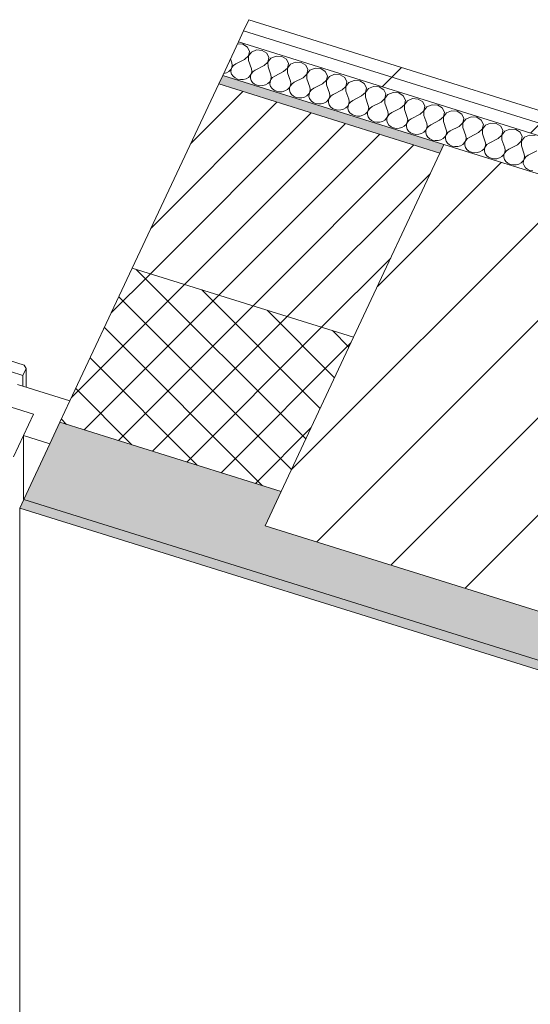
# Model space of a CAD drawing. Header units: millimetres. Extents: x -21126 to 28102, y -1237 to 9397.
# Tile 100 of 226: x -8159 to -7676, y 1245 to 2175. Entities that reach past the tile are written whole.
import ezdxf

# ---------------------------------------------------------------- set-up
doc = ezdxf.new("R2010")
doc.units = ezdxf.units.MM
doc.header["$MEASUREMENT"] = 0
doc.linetypes.add('Wipeout_Contour', pattern=[1000, 0, -1000])
for name, color, linetype in [('10_ESTR_Pilars', 7, 'Continuous'), ('12_FAÇ_Façana', 7, 'Continuous'), ('Nuevo_08_E_Envans secs', 7, 'Continuous'), ('Ventanas Archicad', 7, 'Continuous')]:
    doc.layers.add(name, color=color, linetype=linetype)
for name, color, linetype, lineweight in [('10_ESTR_Pilars_Pluma_Nº__28', 7, 'Continuous', 20), ('10_ESTR_Pilars_Pluma_Nº__42', 8, 'Continuous', 25), ('12_FAÇ_Façana_Pluma_Nº__2', 8, 'Continuous', 5), ('12_FAÇ_Façana_Pluma_Nº__47', 7, 'Continuous', 20), ('12_FAÇ_Façana_Pluma_Nº__7', 7, 'Continuous', 5), ('Nuevo_08_E_Envans secs_Pluma_Nº__1', 7, 'Continuous', 5), ('Ventanas Archicad_Pluma_Nº__1', 7, 'Continuous', 5)]:
    doc.layers.add(name, color=color, linetype=linetype, lineweight=lineweight)
for name, color, linetype, lineweight, true_color in [('12_FAÇ_Façana_Pluma_Nº__102', 7, 'Continuous', 5, 0xcccccc), ('12_FAÇ_Façana_Pluma_Nº__174', 7, 'Continuous', 13, 0xe4ad2c), ('12_FAÇ_Façana_Pluma_Nº__176', 7, 'Continuous', 15, 0x93a0c6), ('Nuevo_08_E_Envans secs_Pluma_Nº__102', 7, 'Continuous', 5, 0xcccccc), ('Nuevo_08_E_Envans secs_Pluma_Nº__177', 7, 'Continuous', 15, 0xf7e046), ('Ventanas Archicad_Pluma_Nº__23', 7, 'Continuous', 5, 0xa4a4a6)]:
    doc.layers.add(name, color=color, linetype=linetype, lineweight=lineweight, true_color=true_color)
pattern_1 = [(45, (0, 0), (-183.848, 183.848), [195, -65]), (45, (7e-14, 183.85), (-183.848, 183.848), [195, -65])]

# ---------------------------------------------------------------- blocks, each defined once
blk = doc.blocks.new('Elem Sección_15_1')
at = {"color": 254, "linetype": 'Wipeout_Contour', "lineweight": 0, "ltscale": 31540.408785}
blk.add_wipeout([(-7580.05, 1588.85), (-7411.12, 1948.65), (-7757.97, 2056.98), (-7926.9, 1697.18)], dxfattribs=at).dxf.layer = '10_ESTR_Pilars'
at = {"layer": '10_ESTR_Pilars_Pluma_Nº__42', "linetype": 'Continuous', "lineweight": 25}
h = blk.add_hatch(dxfattribs=at)
h.set_pattern_fill('00_GCT_trama_45º_e1_400__05', color=8, style=0, pattern_type=2)
h.set_pattern_definition([(45, (0, 0), (-45.96194, 45.96194), [])])
h.paths.add_polyline_path([(-7580.05, 1588.85), (-7411.12, 1948.65), (-7757.97, 2056.98), (-7926.9, 1697.18)])
at = {"layer": '10_ESTR_Pilars_Pluma_Nº__28', "color": 7, "linetype": 'Continuous', "lineweight": 20}
for p, q in [((-7757.97, 2056.98), (-7411.12, 1948.65)), ((-7926.9, 1697.18), (-7580.05, 1588.85))]:
    blk.add_line(p, q, dxfattribs=at)
at = {"layer": '10_ESTR_Pilars_Pluma_Nº__28', "color": 7, "linetype": 'Continuous', "lineweight": 20, "flags": 128}
blk.add_lwpolyline([(-7757.97, 2056.98), (-7761.77, 2048.89), (-7843.38, 1875.06), (-7911.71, 1729.52), (-7926.9, 1697.18)], dxfattribs=at)
blk = doc.blocks.new('Elem Sección_22_1')
at = {"layer": '12_FAÇ_Façana_Pluma_Nº__102', "linetype": 'Continuous', "lineweight": 0, "true_color": 0xe5e5e5}
for points in [[(-7564.86, 1621.2), (-7580.05, 1588.85), (-7926.9, 1697.18), (-7911.71, 1729.52), (-8120.64, 1794.77), (-8154.8, 1722), (-7504.77, 1518.99), (-7470.61, 1591.76)], [(-8154.8, 1722), (-8158.6, 1713.91), (-7508.57, 1510.91), (-7504.77, 1518.99)]]:
    blk.add_hatch(color=254, dxfattribs=at).paths.add_polyline_path(points)
at = {"layer": '12_FAÇ_Façana_Pluma_Nº__174', "linetype": 'Continuous', "lineweight": 13, "true_color": 0xe4ad2c}
h = blk.add_hatch(dxfattribs=at)
h.set_pattern_fill('SATE_Aislamiento_0001', color=42, style=0, pattern_type=2)
h.set_pattern_definition([(45, (0, 0), (-21.2132, 21.2132), []), (135, (0, 0), (21.2132, 21.2132), [])])
h.paths.add_polyline_path([(-7911.71, 1729.52), (-7843.38, 1875.06), (-8052.31, 1940.3), (-8120.64, 1794.77)])
at = {"layer": '12_FAÇ_Façana_Pluma_Nº__176', "linetype": 'Continuous', "lineweight": 0, "true_color": 0x495063}
blk.add_hatch(color=251, dxfattribs=at).paths.add_polyline_path([(-7761.77, 2048.89), (-7757.97, 2056.98), (-7966.9, 2122.22), (-7970.7, 2114.14)])
at = {"layer": '12_FAÇ_Façana_Pluma_Nº__2', "linetype": 'Continuous', "lineweight": 5}
h = blk.add_hatch(dxfattribs=at)
h.set_pattern_fill('Ceramic_0001', color=8, style=0, pattern_type=2)
h.set_pattern_definition([(45, (0, 0), (-21.2132, 21.2132), [])])
h.paths.add_polyline_path([(-7843.38, 1875.06), (-7761.77, 2048.89), (-7970.7, 2114.14), (-8052.31, 1940.3)])
at = {"layer": '12_FAÇ_Façana_Pluma_Nº__47', "color": 7, "linetype": 'Continuous', "lineweight": 20}
blk.add_line((-8158.6, 972.88), (-8158.6, 1713.91), dxfattribs=at)
at = {"layer": '12_FAÇ_Façana_Pluma_Nº__7', "color": 7, "linetype": 'Continuous', "lineweight": 5}
for p, q in [((-7970.7, 2114.14), (-7761.77, 2048.89)), ((-8052.31, 1940.3), (-7843.38, 1875.06)), ((-8120.64, 1794.77), (-7911.71, 1729.52)), ((-8154.8, 1722), (-7504.77, 1518.99)), ((-8158.6, 1713.91), (-7508.57, 1510.91))]:
    blk.add_line(p, q, dxfattribs=at)
at = {"layer": '12_FAÇ_Façana_Pluma_Nº__7', "color": 7, "linetype": 'Continuous', "lineweight": 5, "flags": 128}
blk.add_lwpolyline([(-7966.9, 2122.22), (-7970.7, 2114.14), (-8052.31, 1940.3), (-8111.15, 1814.98), (-8120.64, 1794.77), (-8130.13, 1774.55), (-8154.8, 1722), (-8158.6, 1713.91)], dxfattribs=at)
blk = doc.blocks.new('Elem Sección_30_1')
at = {"layer": 'Ventanas Archicad', "linetype": 'Continuous', "lineweight": 0, "true_color": 0x000000}
h = blk.add_hatch(dxfattribs=at)
h.set_pattern_fill('Hormigón_en_Masa_0001', color=18, style=0, pattern_type=2)
h.set_pattern_definition([(0, (0, 0), (0, 779.42), [48.75, -401.25]), (0, (225, 389.7), (0, 779.42), [48.75, -401.25]), (60, (0, 0), (-675, 389.71), [48.75, -401.25]), (60, (450, 0), (-675, 389.71), [48.75, -401.25]), (120, (48.75, 0), (675, 389.71), [48.75, -401.25]), (120, (498.75, 0), (675, 389.71), [48.75, -401.25]), (0, (0, 75), (0, 150), [0, -150, 0, -225]), (45, (75, 75), (-106.066, 106.066), [0, -112.5, 0, -187.5])])
h.paths.add_polyline_path([(-8145.41, 1802.5), (-8194.96, 1817.98), (-8213.94, 1777.55), (-8164.39, 1762.08)])
at = {"layer": 'Ventanas Archicad_Pluma_Nº__1', "color": 7, "linetype": 'Continuous', "lineweight": 5}
for p, q in [((-8160.7, 1830.46), (-8111.15, 1814.98)), ((-8166.72, 1809.16), (-8145.41, 1802.5)), ((-8154.9, 1721.78), (-8154.9, 1782.29)), ((-8154.9, 1782.29), (-8130.13, 1774.55))]:
    blk.add_line(p, q, dxfattribs=at)
at = {"layer": 'Ventanas Archicad_Pluma_Nº__1', "color": 7, "linetype": 'Continuous', "lineweight": 5, "flags": 128}
blk.add_lwpolyline([(-8145.41, 1802.5), (-8154.9, 1782.29), (-8164.39, 1762.08)], dxfattribs=at)
at = {"color": 254, "linetype": 'Wipeout_Contour', "lineweight": 0, "ltscale": 50238.639376}
blk.add_wipeout([(-8182.29, 1847.4), (-8155.53, 1839.04), (-8152.49, 1845.51), (-8154.33, 1848.86), (-8175.14, 1855.36), (-8179.25, 1853.86)], dxfattribs=at).dxf.layer = 'Ventanas Archicad'
at = {"layer": 'Ventanas Archicad_Pluma_Nº__1', "color": 7, "linetype": 'Continuous', "lineweight": 5}
for p, q in [((-8152.49, 1827.89), (-8152.49, 1845.51)), ((-8155.53, 1839.04), (-8155.53, 1828.84))]:
    blk.add_line(p, q, dxfattribs=at)
at = {"layer": 'Ventanas Archicad_Pluma_Nº__23', "color": 253, "linetype": 'Continuous', "lineweight": 5, "true_color": 0xa4a4a6}
for p, q in [((-8175.14, 1855.36), (-8154.33, 1848.86)), ((-8182.29, 1847.4), (-8155.53, 1839.04)), ((-8152.49, 1845.51), (-8155.53, 1839.04)), ((-8154.33, 1848.86), (-8152.49, 1845.51))]:
    blk.add_line(p, q, dxfattribs=at)
blk = doc.blocks.new('*X129')
at = {"layer": 'Nuevo_08_E_Envans secs_Pluma_Nº__102', "color": 254, "linetype": 'Continuous', "lineweight": 5, "true_color": 0xcccccc}
for p, q in [((-7947.95, 2151.6), (-7952.94, 2151.96)), ((-7943.64, 2148.97), (-7947.95, 2151.6)), ((-7941.67, 2144.88), (-7943.64, 2148.97)), ((-7959.55, 2137.88), (-7958.25, 2134.16)), ((-7946.23, 2137.29), (-7942.63, 2140.56)), ((-7942.63, 2140.56), (-7941.67, 2144.88)), ((-7939.73, 2144.27), (-7942.55, 2140.53)), ((-7942.55, 2140.53), (-7942.55, 2136.14)), ((-7934.91, 2146.24), (-7939.73, 2144.27)), ((-7929.55, 2145.85), (-7934.91, 2146.24)), ((-7925.24, 2143.22), (-7929.55, 2145.85)), ((-7923.27, 2139.13), (-7925.24, 2143.22)), ((-7924.22, 2134.81), (-7923.27, 2139.13)), ((-7921.32, 2138.53), (-7924.15, 2134.79)), ((-7916.51, 2140.5), (-7921.32, 2138.53)), ((-7911.14, 2140.11), (-7916.51, 2140.5)), ((-7906.83, 2137.47), (-7911.14, 2140.11)), ((-7904.86, 2133.38), (-7906.83, 2137.47)), ((-7959.34, 2127.73), (-7958.25, 2129.76)), ((-7958.17, 2129.74), (-7959.02, 2127.63)), ((-7957.87, 2131.96), (-7958.25, 2134.16)), ((-7958.25, 2129.76), (-7957.87, 2131.96)), ((-7956.65, 2131.58), (-7958.17, 2129.74)), ((-7954.57, 2133.01), (-7956.65, 2131.58)), ((-7946.23, 2137.29), (-7954.57, 2133.01)), ((-7942.55, 2136.14), (-7939.85, 2128.41)), ((-7939.47, 2126.21), (-7939.85, 2128.41)), ((-7927.83, 2131.54), (-7936.17, 2127.26)), ((-7927.83, 2131.54), (-7924.22, 2134.81)), ((-7924.15, 2134.79), (-7924.14, 2130.39)), ((-7924.14, 2130.39), (-7921.44, 2122.66)), ((-7909.42, 2125.79), (-7905.82, 2129.06)), ((-7905.82, 2129.06), (-7904.86, 2133.38)), ((-7902.92, 2132.78), (-7905.75, 2129.04)), ((-7905.75, 2129.04), (-7905.74, 2124.64)), ((-7898.1, 2134.75), (-7902.92, 2132.78)), ((-7892.74, 2134.36), (-7898.1, 2134.75)), ((-7888.43, 2131.73), (-7892.74, 2134.36)), ((-7886.46, 2127.64), (-7888.43, 2131.73)), ((-7879.7, 2129), (-7884.51, 2127.03)), ((-7874.33, 2128.61), (-7879.7, 2129)), ((-7870.02, 2125.98), (-7874.33, 2128.61)), ((-7966.04, 2124.05), (-7965.89, 2124.05)), ((-7965.89, 2124.05), (-7963.31, 2124.77)), ((-7963.31, 2124.77), (-7961.07, 2126.02)), ((-7961.07, 2126.02), (-7959.34, 2127.73)), ((-7959.02, 2127.63), (-7959.13, 2125.42)), ((-7959.13, 2125.42), (-7958.49, 2123.26)), ((-7958.49, 2123.26), (-7957.16, 2121.33)), ((-7957.16, 2121.33), (-7955.23, 2119.77)), ((-7955.23, 2119.77), (-7952.85, 2118.7)), ((-7947.48, 2118.31), (-7944.91, 2119.02)), ((-7944.91, 2119.02), (-7942.67, 2120.28)), ((-7942.67, 2120.28), (-7940.94, 2121.99)), ((-7940.94, 2121.99), (-7939.84, 2124.02)), ((-7940.62, 2121.89), (-7940.73, 2119.67)), ((-7940.73, 2119.67), (-7940.09, 2117.51)), ((-7939.77, 2123.99), (-7940.62, 2121.89)), ((-7939.84, 2124.02), (-7939.47, 2126.21)), ((-7938.25, 2125.83), (-7939.77, 2123.99)), ((-7936.17, 2127.26), (-7938.25, 2125.83)), ((-7921.07, 2120.47), (-7921.44, 2122.66)), ((-7921.44, 2118.27), (-7921.07, 2120.47)), ((-7919.84, 2120.08), (-7921.36, 2118.24)), ((-7917.76, 2121.51), (-7919.84, 2120.08)), ((-7909.42, 2125.79), (-7917.76, 2121.51)), ((-7905.74, 2124.64), (-7903.04, 2116.91)), ((-7891.02, 2120.05), (-7899.36, 2115.76)), ((-7891.02, 2120.05), (-7887.42, 2123.31)), ((-7887.42, 2123.31), (-7886.46, 2127.64)), ((-7884.51, 2127.03), (-7887.34, 2123.29)), ((-7887.34, 2123.29), (-7887.34, 2118.9)), ((-7887.34, 2118.9), (-7884.63, 2111.17)), ((-7868.05, 2121.89), (-7870.02, 2125.98)), ((-7869.01, 2117.57), (-7868.05, 2121.89)), ((-7866.11, 2121.28), (-7868.94, 2117.54)), ((-7861.29, 2123.25), (-7866.11, 2121.28)), ((-7855.93, 2122.86), (-7861.29, 2123.25)), ((-7851.62, 2120.23), (-7855.93, 2122.86)), ((-7849.65, 2116.14), (-7851.62, 2120.23)), ((-7952.85, 2118.7), (-7950.2, 2118.2)), ((-7950.2, 2118.2), (-7947.48, 2118.31)), ((-7940.09, 2117.51), (-7938.76, 2115.58)), ((-7938.76, 2115.58), (-7936.82, 2114.02)), ((-7936.82, 2114.02), (-7934.44, 2112.95)), ((-7934.44, 2112.95), (-7931.8, 2112.45)), ((-7931.8, 2112.45), (-7929.08, 2112.56)), ((-7929.08, 2112.56), (-7926.5, 2113.27)), ((-7926.5, 2113.27), (-7924.27, 2114.53)), ((-7924.27, 2114.53), (-7922.53, 2116.24)), ((-7922.53, 2116.24), (-7921.44, 2118.27)), ((-7922.21, 2116.14), (-7922.32, 2113.92)), ((-7922.32, 2113.92), (-7921.69, 2111.76)), ((-7921.36, 2118.24), (-7922.21, 2116.14)), ((-7921.69, 2111.76), (-7920.35, 2109.83)), ((-7920.35, 2109.83), (-7918.42, 2108.27)), ((-7905.86, 2108.78), (-7904.13, 2110.49)), ((-7904.13, 2110.49), (-7903.03, 2112.52)), ((-7903.81, 2110.39), (-7903.92, 2108.17)), ((-7902.96, 2112.5), (-7903.81, 2110.39)), ((-7902.66, 2114.72), (-7903.04, 2116.91)), ((-7903.03, 2112.52), (-7902.66, 2114.72)), ((-7901.44, 2114.34), (-7902.96, 2112.5)), ((-7899.36, 2115.76), (-7901.44, 2114.34)), ((-7884.26, 2108.97), (-7884.63, 2111.17)), ((-7880.95, 2110.02), (-7883.03, 2108.59)), ((-7872.61, 2114.3), (-7880.95, 2110.02)), ((-7872.61, 2114.3), (-7869.01, 2117.57)), ((-7868.94, 2117.54), (-7868.93, 2113.15)), ((-7868.93, 2113.15), (-7866.23, 2105.42)), ((-7854.21, 2108.55), (-7850.61, 2111.82)), ((-7850.61, 2111.82), (-7849.65, 2116.14)), ((-7847.71, 2115.53), (-7850.53, 2111.79)), ((-7850.53, 2111.79), (-7850.53, 2107.4)), ((-7842.89, 2117.5), (-7847.71, 2115.53)), ((-7837.53, 2117.11), (-7842.89, 2117.5)), ((-7833.21, 2114.48), (-7837.53, 2117.11)), ((-7831.24, 2110.39), (-7833.21, 2114.48)), ((-7832.2, 2106.07), (-7831.24, 2110.39)), ((-7829.3, 2109.79), (-7832.13, 2106.05)), ((-7824.49, 2111.76), (-7829.3, 2109.79)), ((-7819.12, 2111.37), (-7824.49, 2111.76)), ((-7814.81, 2108.73), (-7819.12, 2111.37)), ((-7918.42, 2108.27), (-7916.04, 2107.2)), ((-7916.04, 2107.2), (-7913.39, 2106.7)), ((-7913.39, 2106.7), (-7910.68, 2106.81)), ((-7910.68, 2106.81), (-7908.1, 2107.52)), ((-7908.1, 2107.52), (-7905.86, 2108.78)), ((-7903.92, 2108.17), (-7903.28, 2106.02)), ((-7903.28, 2106.02), (-7901.95, 2104.08)), ((-7901.95, 2104.08), (-7900.02, 2102.52)), ((-7900.02, 2102.52), (-7897.64, 2101.45)), ((-7897.64, 2101.45), (-7894.99, 2100.95)), ((-7894.99, 2100.95), (-7892.27, 2101.06)), ((-7892.27, 2101.06), (-7889.7, 2101.77)), ((-7889.7, 2101.77), (-7887.46, 2103.03)), ((-7887.46, 2103.03), (-7885.72, 2104.74)), ((-7885.72, 2104.74), (-7884.63, 2106.77)), ((-7885.4, 2104.64), (-7885.51, 2102.43)), ((-7885.51, 2102.43), (-7884.88, 2100.27)), ((-7884.56, 2106.75), (-7885.4, 2104.64)), ((-7884.88, 2100.27), (-7883.54, 2098.34)), ((-7884.63, 2106.77), (-7884.26, 2108.97)), ((-7883.03, 2108.59), (-7884.56, 2106.75)), ((-7867.32, 2098.99), (-7866.23, 2101.02)), ((-7866.15, 2101), (-7867, 2098.89)), ((-7865.85, 2103.22), (-7866.23, 2105.42)), ((-7866.23, 2101.02), (-7865.85, 2103.22)), ((-7864.63, 2102.84), (-7866.15, 2101)), ((-7862.55, 2104.27), (-7864.63, 2102.84)), ((-7854.21, 2108.55), (-7862.55, 2104.27)), ((-7850.53, 2107.4), (-7847.83, 2099.67)), ((-7835.8, 2102.8), (-7844.15, 2098.52)), ((-7835.8, 2102.8), (-7832.2, 2106.07)), ((-7832.13, 2106.05), (-7832.12, 2101.65)), ((-7832.12, 2101.65), (-7829.42, 2093.92)), ((-7817.4, 2097.06), (-7813.8, 2100.32)), ((-7812.84, 2104.65), (-7814.81, 2108.73)), ((-7813.8, 2100.32), (-7812.84, 2104.65)), ((-7810.9, 2104.04), (-7813.72, 2100.3)), ((-7813.72, 2100.3), (-7813.72, 2095.91)), ((-7806.08, 2106.01), (-7810.9, 2104.04)), ((-7800.72, 2105.62), (-7806.08, 2106.01)), ((-7796.41, 2102.99), (-7800.72, 2105.62)), ((-7794.44, 2098.9), (-7796.41, 2102.99)), ((-7787.68, 2100.26), (-7792.49, 2098.29)), ((-7782.31, 2099.87), (-7787.68, 2100.26)), ((-7883.54, 2098.34), (-7881.61, 2096.78)), ((-7881.61, 2096.78), (-7879.23, 2095.71)), ((-7879.23, 2095.71), (-7876.58, 2095.21)), ((-7876.58, 2095.21), (-7873.87, 2095.32)), ((-7873.87, 2095.32), (-7871.29, 2096.03)), ((-7871.29, 2096.03), (-7869.05, 2097.28)), ((-7869.05, 2097.28), (-7867.32, 2098.99)), ((-7867, 2098.89), (-7867.11, 2096.68)), ((-7867.11, 2096.68), (-7866.47, 2094.52)), ((-7866.47, 2094.52), (-7865.14, 2092.59)), ((-7865.14, 2092.59), (-7863.21, 2091.03)), ((-7863.21, 2091.03), (-7860.83, 2089.96)), ((-7852.89, 2090.28), (-7850.65, 2091.54)), ((-7850.65, 2091.54), (-7848.92, 2093.25)), ((-7848.92, 2093.25), (-7847.82, 2095.28)), ((-7848.6, 2093.15), (-7848.71, 2090.93)), ((-7848.71, 2090.93), (-7848.07, 2088.77)), ((-7847.75, 2095.25), (-7848.6, 2093.15)), ((-7847.45, 2097.47), (-7847.83, 2099.67)), ((-7847.82, 2095.28), (-7847.45, 2097.47)), ((-7846.22, 2097.09), (-7847.75, 2095.25)), ((-7844.15, 2098.52), (-7846.22, 2097.09)), ((-7829.04, 2091.73), (-7829.42, 2093.92)), ((-7829.42, 2089.53), (-7829.04, 2091.73)), ((-7827.82, 2091.34), (-7829.34, 2089.51)), ((-7825.74, 2092.77), (-7827.82, 2091.34)), ((-7817.4, 2097.06), (-7825.74, 2092.77)), ((-7813.72, 2095.91), (-7811.02, 2088.18)), ((-7799, 2091.31), (-7807.34, 2087.03)), ((-7799, 2091.31), (-7795.39, 2094.57)), ((-7795.39, 2094.57), (-7794.44, 2098.9)), ((-7792.49, 2098.29), (-7795.32, 2094.55)), ((-7795.32, 2094.55), (-7795.31, 2090.16)), ((-7778, 2097.24), (-7782.31, 2099.87)), ((-7776.03, 2093.15), (-7778, 2097.24)), ((-7776.99, 2088.83), (-7776.03, 2093.15)), ((-7774.09, 2092.54), (-7776.92, 2088.8)), ((-7769.27, 2094.51), (-7774.09, 2092.54)), ((-7763.91, 2094.12), (-7769.27, 2094.51)), ((-7759.6, 2091.49), (-7763.91, 2094.12)), ((-7757.63, 2087.4), (-7759.6, 2091.49)), ((-7860.83, 2089.96), (-7858.18, 2089.46)), ((-7858.18, 2089.46), (-7855.46, 2089.57)), ((-7855.46, 2089.57), (-7852.89, 2090.28)), ((-7848.07, 2088.77), (-7846.73, 2086.84)), ((-7846.73, 2086.84), (-7844.8, 2085.28)), ((-7844.8, 2085.28), (-7842.42, 2084.21)), ((-7842.42, 2084.21), (-7839.77, 2083.71)), ((-7839.77, 2083.71), (-7837.06, 2083.82)), ((-7837.06, 2083.82), (-7834.48, 2084.53)), ((-7834.48, 2084.53), (-7832.24, 2085.79)), ((-7832.24, 2085.79), (-7830.51, 2087.5)), ((-7830.51, 2087.5), (-7829.42, 2089.53)), ((-7830.19, 2087.4), (-7830.3, 2085.18)), ((-7830.3, 2085.18), (-7829.66, 2083.03)), ((-7829.34, 2089.51), (-7830.19, 2087.4)), ((-7829.66, 2083.03), (-7828.33, 2081.09)), ((-7813.84, 2080.04), (-7812.11, 2081.75)), ((-7812.11, 2081.75), (-7811.01, 2083.78)), ((-7811.79, 2081.65), (-7811.9, 2079.43)), ((-7810.94, 2083.76), (-7811.79, 2081.65)), ((-7810.64, 2085.98), (-7811.02, 2088.18)), ((-7811.01, 2083.78), (-7810.64, 2085.98)), ((-7809.42, 2085.6), (-7810.94, 2083.76)), ((-7807.34, 2087.03), (-7809.42, 2085.6)), ((-7795.31, 2090.16), (-7792.61, 2082.43)), ((-7792.24, 2080.23), (-7792.61, 2082.43)), ((-7780.59, 2085.56), (-7788.93, 2081.28)), ((-7780.59, 2085.56), (-7776.99, 2088.83)), ((-7776.92, 2088.8), (-7776.91, 2084.41)), ((-7776.91, 2084.41), (-7774.21, 2076.68)), ((-7762.19, 2079.81), (-7758.59, 2083.08)), ((-7758.59, 2083.08), (-7757.63, 2087.4)), ((-7755.68, 2086.8), (-7758.51, 2083.06)), ((-7758.51, 2083.06), (-7758.51, 2078.66)), ((-7750.87, 2088.77), (-7755.68, 2086.8)), ((-7745.5, 2088.38), (-7750.87, 2088.77)), ((-7741.19, 2085.74), (-7745.5, 2088.38)), ((-7739.22, 2081.66), (-7741.19, 2085.74)), ((-7740.18, 2077.33), (-7739.22, 2081.66)), ((-7732.46, 2083.02), (-7737.28, 2081.05)), ((-7727.1, 2082.63), (-7732.46, 2083.02)), ((-7722.79, 2080), (-7727.1, 2082.63)), ((-7828.33, 2081.09), (-7826.4, 2079.53)), ((-7826.4, 2079.53), (-7824.02, 2078.46)), ((-7824.02, 2078.46), (-7821.37, 2077.96)), ((-7821.37, 2077.96), (-7818.65, 2078.07)), ((-7818.65, 2078.07), (-7816.08, 2078.78)), ((-7816.08, 2078.78), (-7813.84, 2080.04)), ((-7811.9, 2079.43), (-7811.26, 2077.28)), ((-7811.26, 2077.28), (-7809.93, 2075.35)), ((-7809.93, 2075.35), (-7808, 2073.79)), ((-7808, 2073.79), (-7805.61, 2072.71)), ((-7805.61, 2072.71), (-7802.97, 2072.21)), ((-7802.97, 2072.21), (-7800.25, 2072.32)), ((-7800.25, 2072.32), (-7797.68, 2073.04)), ((-7797.68, 2073.04), (-7795.44, 2074.29)), ((-7795.44, 2074.29), (-7793.7, 2076)), ((-7793.7, 2076), (-7792.61, 2078.03)), ((-7793.38, 2075.9), (-7793.49, 2073.69)), ((-7793.49, 2073.69), (-7792.86, 2071.53)), ((-7792.53, 2078.01), (-7793.38, 2075.9)), ((-7792.61, 2078.03), (-7792.24, 2080.23)), ((-7791.01, 2079.85), (-7792.53, 2078.01)), ((-7788.93, 2081.28), (-7791.01, 2079.85)), ((-7773.83, 2074.48), (-7774.21, 2076.68)), ((-7774.2, 2072.29), (-7773.83, 2074.48)), ((-7772.61, 2074.1), (-7774.13, 2072.26)), ((-7770.53, 2075.53), (-7772.61, 2074.1)), ((-7762.19, 2079.81), (-7770.53, 2075.53)), ((-7758.51, 2078.66), (-7755.81, 2070.93)), ((-7743.78, 2074.06), (-7752.12, 2069.78)), ((-7743.78, 2074.06), (-7740.18, 2077.33)), ((-7737.28, 2081.05), (-7740.11, 2077.31)), ((-7740.11, 2077.31), (-7740.1, 2072.91)), ((-7740.1, 2072.91), (-7737.4, 2065.18)), ((-7720.82, 2075.91), (-7722.79, 2080)), ((-7721.78, 2071.58), (-7720.82, 2075.91)), ((-7718.88, 2075.3), (-7721.7, 2071.56)), ((-7714.06, 2077.27), (-7718.88, 2075.3)), ((-7708.7, 2076.88), (-7714.06, 2077.27)), ((-7704.39, 2074.25), (-7708.7, 2076.88)), ((-7702.41, 2070.16), (-7704.39, 2074.25)), ((-7792.86, 2071.53), (-7791.52, 2069.6)), ((-7791.52, 2069.6), (-7789.59, 2068.04)), ((-7789.59, 2068.04), (-7787.21, 2066.97)), ((-7787.21, 2066.97), (-7784.56, 2066.47)), ((-7784.56, 2066.47), (-7781.85, 2066.58)), ((-7781.85, 2066.58), (-7779.27, 2067.29)), ((-7779.27, 2067.29), (-7777.03, 2068.55)), ((-7777.03, 2068.55), (-7775.3, 2070.26)), ((-7775.3, 2070.26), (-7774.2, 2072.29)), ((-7774.98, 2070.16), (-7775.09, 2067.94)), ((-7775.09, 2067.94), (-7774.45, 2065.78)), ((-7774.13, 2072.26), (-7774.98, 2070.16)), ((-7774.45, 2065.78), (-7773.12, 2063.85)), ((-7773.12, 2063.85), (-7771.19, 2062.29)), ((-7758.63, 2062.8), (-7756.89, 2064.51)), ((-7756.89, 2064.51), (-7755.8, 2066.54)), ((-7756.57, 2064.41), (-7756.68, 2062.19)), ((-7755.73, 2066.52), (-7756.57, 2064.41)), ((-7755.43, 2068.74), (-7755.81, 2070.93)), ((-7755.8, 2066.54), (-7755.43, 2068.74)), ((-7754.2, 2068.35), (-7755.73, 2066.52)), ((-7752.12, 2069.78), (-7754.2, 2068.35)), ((-7737.02, 2062.99), (-7737.4, 2065.18)), ((-7733.72, 2064.03), (-7735.8, 2062.61)), ((-7725.38, 2068.32), (-7733.72, 2064.03)), ((-7725.38, 2068.32), (-7721.78, 2071.58)), ((-7721.7, 2071.56), (-7721.7, 2067.17)), ((-7721.7, 2067.17), (-7719, 2059.44)), ((-7706.97, 2062.57), (-7703.37, 2065.84)), ((-7703.37, 2065.84), (-7702.41, 2070.16)), ((-7700.47, 2069.55), (-7703.3, 2065.81)), ((-7703.3, 2065.81), (-7703.29, 2061.42)), ((-7695.66, 2071.52), (-7700.47, 2069.55)), ((-7690.29, 2071.13), (-7695.66, 2071.52)), ((-7685.98, 2068.5), (-7690.29, 2071.13)), ((-7684.01, 2064.41), (-7685.98, 2068.5)), ((-7684.97, 2060.09), (-7684.01, 2064.41)), ((-7682.07, 2063.81), (-7684.89, 2060.07)), ((-7677.25, 2065.77), (-7682.07, 2063.81)), ((-7671.89, 2065.39), (-7677.25, 2065.77)), ((-7771.19, 2062.29), (-7768.81, 2061.22)), ((-7768.81, 2061.22), (-7766.16, 2060.72)), ((-7766.16, 2060.72), (-7763.44, 2060.83)), ((-7763.44, 2060.83), (-7760.87, 2061.54)), ((-7760.87, 2061.54), (-7758.63, 2062.8)), ((-7756.68, 2062.19), (-7756.05, 2060.04)), ((-7756.05, 2060.04), (-7754.71, 2058.1)), ((-7754.71, 2058.1), (-7752.78, 2056.54)), ((-7752.78, 2056.54), (-7750.4, 2055.47)), ((-7750.4, 2055.47), (-7747.75, 2054.97)), ((-7747.75, 2054.97), (-7745.04, 2055.08)), ((-7745.04, 2055.08), (-7742.46, 2055.79)), ((-7742.46, 2055.79), (-7740.22, 2057.05)), ((-7740.22, 2057.05), (-7738.49, 2058.76)), ((-7738.49, 2058.76), (-7737.4, 2060.79)), ((-7738.17, 2058.66), (-7738.28, 2056.44)), ((-7738.28, 2056.44), (-7737.64, 2054.29)), ((-7737.32, 2060.77), (-7738.17, 2058.66)), ((-7737.64, 2054.29), (-7736.31, 2052.36)), ((-7737.4, 2060.79), (-7737.02, 2062.99)), ((-7735.8, 2062.61), (-7737.32, 2060.77)), ((-7720.09, 2053.01), (-7718.99, 2055.04)), ((-7718.92, 2055.02), (-7719.77, 2052.91)), ((-7718.62, 2057.24), (-7719, 2059.44)), ((-7718.99, 2055.04), (-7718.62, 2057.24)), ((-7717.4, 2056.86), (-7718.92, 2055.02)), ((-7715.32, 2058.29), (-7717.4, 2056.86)), ((-7706.97, 2062.57), (-7715.32, 2058.29)), ((-7703.29, 2061.42), (-7700.59, 2053.69)), ((-7688.57, 2056.82), (-7696.91, 2052.54)), ((-7688.57, 2056.82), (-7684.97, 2060.09)), ((-7684.89, 2060.07), (-7684.89, 2055.67)), ((-7684.89, 2055.67), (-7682.19, 2047.94)), ((-7736.31, 2052.36), (-7734.38, 2050.79)), ((-7734.38, 2050.79), (-7732, 2049.72)), ((-7732, 2049.72), (-7729.35, 2049.22)), ((-7729.35, 2049.22), (-7726.63, 2049.33)), ((-7726.63, 2049.33), (-7724.06, 2050.04)), ((-7724.06, 2050.04), (-7721.82, 2051.3)), ((-7721.82, 2051.3), (-7720.09, 2053.01)), ((-7719.77, 2052.91), (-7719.88, 2050.7)), ((-7719.88, 2050.7), (-7719.24, 2048.54)), ((-7719.24, 2048.54), (-7717.91, 2046.61)), ((-7717.91, 2046.61), (-7715.97, 2045.05)), ((-7715.97, 2045.05), (-7713.59, 2043.98)), ((-7705.65, 2044.3), (-7703.41, 2045.56)), ((-7703.41, 2045.56), (-7701.68, 2047.26)), ((-7701.68, 2047.26), (-7700.59, 2049.3)), ((-7701.36, 2047.16), (-7701.47, 2044.95)), ((-7701.47, 2044.95), (-7700.84, 2042.79)), ((-7700.51, 2049.27), (-7701.36, 2047.16)), ((-7700.21, 2051.49), (-7700.59, 2053.69)), ((-7700.59, 2049.3), (-7700.21, 2051.49)), ((-7698.99, 2051.11), (-7700.51, 2049.27)), ((-7696.91, 2052.54), (-7698.99, 2051.11)), ((-7681.81, 2045.74), (-7682.19, 2047.94)), ((-7682.18, 2043.55), (-7681.81, 2045.74)), ((-7680.59, 2045.36), (-7682.11, 2043.52)), ((-7678.51, 2046.79), (-7680.59, 2045.36)), ((-7670.17, 2051.07), (-7678.51, 2046.79)), ((-7713.59, 2043.98), (-7710.94, 2043.48)), ((-7710.94, 2043.48), (-7708.23, 2043.59)), ((-7708.23, 2043.59), (-7705.65, 2044.3)), ((-7700.84, 2042.79), (-7699.5, 2040.86)), ((-7699.5, 2040.86), (-7697.57, 2039.3)), ((-7697.57, 2039.3), (-7695.19, 2038.23)), ((-7695.19, 2038.23), (-7692.54, 2037.73)), ((-7692.54, 2037.73), (-7689.83, 2037.84)), ((-7689.83, 2037.84), (-7687.25, 2038.55)), ((-7687.25, 2038.55), (-7685.01, 2039.81)), ((-7685.01, 2039.81), (-7683.28, 2041.52)), ((-7683.28, 2041.52), (-7682.18, 2043.55)), ((-7682.96, 2041.42), (-7683.07, 2039.2)), ((-7683.07, 2039.2), (-7682.43, 2037.04)), ((-7682.11, 2043.52), (-7682.96, 2041.42)), ((-7682.43, 2037.04), (-7681.1, 2035.11)), ((-7681.1, 2035.11), (-7679.17, 2033.55)), ((-7679.17, 2033.55), (-7676.79, 2032.48)), ((-7676.79, 2032.48), (-7674.14, 2031.98))]:
    blk.add_line(p, q, dxfattribs=at)
blk = doc.blocks.new('Elem Sección_101_1')
at = {"layer": 'Nuevo_08_E_Envans secs', "lineweight": 0}
blk.add_blockref('*X129', (0, 0), dxfattribs=at)
at = {"color": 254, "linetype": 'Wipeout_Contour', "lineweight": 0, "ltscale": 31581.3689}
blk.add_wipeout([(-7297.13, 1961.26), (-7292.2, 1971.77), (-7942.23, 2174.78), (-7947.16, 2164.27)], dxfattribs=at).dxf.layer = 'Nuevo_08_E_Envans secs'
at = {"layer": 'Nuevo_08_E_Envans secs_Pluma_Nº__177', "linetype": 'Continuous', "lineweight": 15, "true_color": 0xf7e046}
h = blk.add_hatch(dxfattribs=at)
h.set_pattern_fill('Panellat_HPL_0001', color=53, style=0, pattern_type=2)
h.set_pattern_definition(pattern_1)
h.paths.add_polyline_path([(-7297.13, 1961.26), (-7292.2, 1971.77), (-7942.23, 2174.78), (-7947.16, 2164.27)])
at = {"color": 254, "linetype": 'Wipeout_Contour', "lineweight": 0, "ltscale": 31589.442756}
blk.add_wipeout([(-7302.07, 1950.75), (-7297.13, 1961.26), (-7947.16, 2164.27), (-7952.1, 2153.76)], dxfattribs=at).dxf.layer = 'Nuevo_08_E_Envans secs'
at = {"layer": 'Nuevo_08_E_Envans secs_Pluma_Nº__177', "linetype": 'Continuous', "lineweight": 15, "true_color": 0xf7e046}
h = blk.add_hatch(dxfattribs=at)
h.set_pattern_fill('Panellat_HPL_0001', color=53, style=0, pattern_type=2)
h.set_pattern_definition(pattern_1)
h.paths.add_polyline_path([(-7302.07, 1950.75), (-7297.13, 1961.26), (-7947.16, 2164.27), (-7952.1, 2153.76)])
at = {"layer": 'Nuevo_08_E_Envans secs_Pluma_Nº__1', "color": 7, "linetype": 'Continuous', "lineweight": 5}
for p, q in [((-7942.23, 2174.78), (-7292.2, 1971.77)), ((-7947.16, 2164.27), (-7297.13, 1961.26)), ((-7952.1, 2153.76), (-7302.07, 1950.75)), ((-7966.9, 2122.22), (-7757.97, 2056.98))]:
    blk.add_line(p, q, dxfattribs=at)
at = {"layer": 'Nuevo_08_E_Envans secs_Pluma_Nº__1', "color": 7, "linetype": 'Continuous', "lineweight": 5, "flags": 128}
blk.add_lwpolyline([(-7942.23, 2174.78), (-7947.16, 2164.27), (-7952.1, 2153.76), (-7966.9, 2122.22)], dxfattribs=at)

msp = doc.modelspace()

# ---------------------------------------------------------------- block references
at = {"layer": '10_ESTR_Pilars', "lineweight": 0}
msp.add_blockref('Elem Sección_15_1', (0, 0), dxfattribs=at)

# ---------------------------------------------------------------- next in the draw order: block references
at = {"layer": '12_FAÇ_Façana', "lineweight": 0}
msp.add_blockref('Elem Sección_22_1', (0, 0), dxfattribs=at)

# ---------------------------------------------------------------- next in the draw order: block references
at = {"layer": 'Nuevo_08_E_Envans secs', "lineweight": 0}
msp.add_blockref('Elem Sección_101_1', (0, 0), dxfattribs=at)
at = {"layer": 'Ventanas Archicad', "lineweight": 0}
msp.add_blockref('Elem Sección_30_1', (0, 0), dxfattribs=at)

doc.saveas('drawing.dxf')
